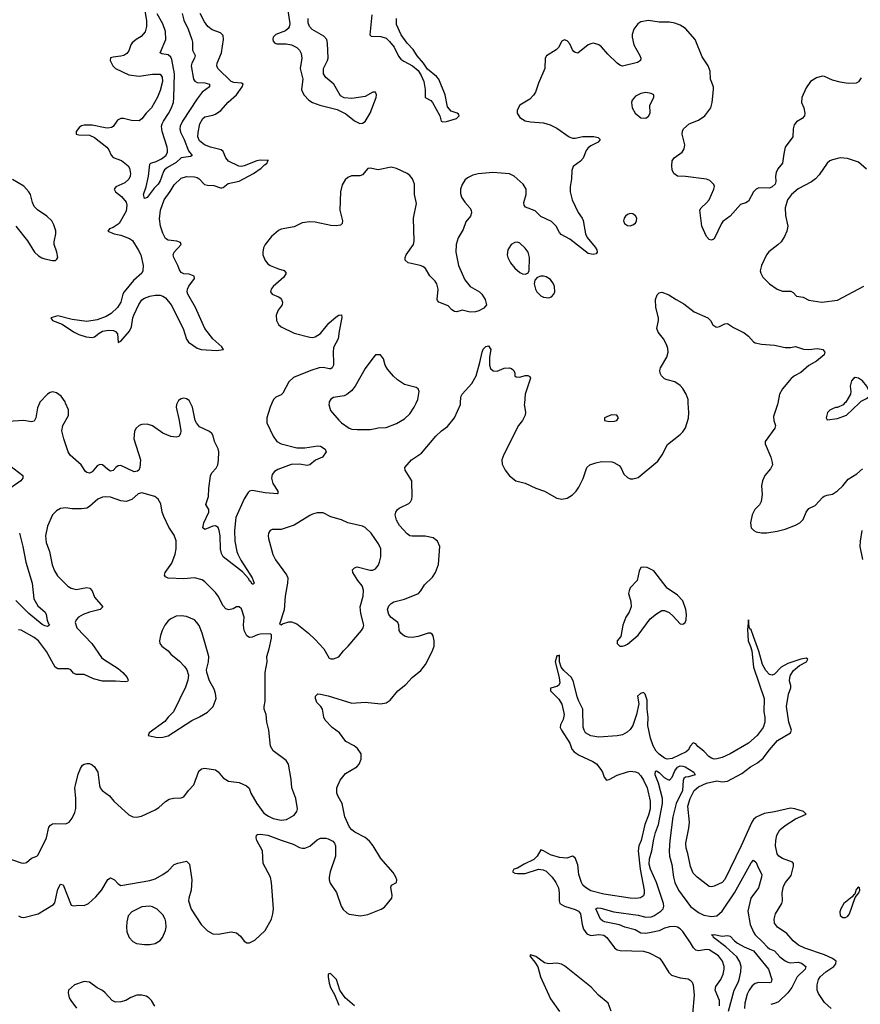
# Model space of a CAD drawing. Header units: inches. Extents: x 1771504 to 1971212, y 471788 to 643615.
# Tile 205 of 256: x 1792099 to 1798502, y 605422 to 612922. Entities that reach past the tile are written whole.
import ezdxf

# ---------------------------------------------------------------- set-up
doc = ezdxf.new("R2010")
doc.units = ezdxf.units.IN
doc.header["$MEASUREMENT"] = 0
doc.layers.add('B7690', color=7, linetype='Continuous')
doc.layers.add('B7691', color=7, linetype='Continuous')

msp = doc.modelspace()

# ---------------------------------------------------------------- linework, layer by layer
at = {"layer": 'B7690', "color": 5}
for points, elevation in [([(1792249.9, 610000), (1792235.8, 609964.2), (1792223.2, 609890), (1792210, 609863.6), (1792190, 609857.4), (1792129.7, 609869.7), (1792010, 609860.4)], 520), ([(1792090, 606095.6), (1792110, 606084.7), (1792130, 606082.6), (1792240.5, 606110), (1792357.4, 606182.6), (1792365.7, 606194.3), (1792390, 606298.8), (1792410, 606336.3), (1792430, 606330.7), (1792490, 606178), (1792510, 606171), (1792550, 606176), (1792590, 606174), (1792624, 606190), (1792680.1, 606239.9), (1792725.2, 606294.8), (1792770, 606371), (1792790, 606384.7), (1792822, 606370), (1792850, 606338), (1792870, 606326), (1793090, 606364), (1793130, 606377.3), (1793190, 606410.5), (1793230, 606439.3), (1793274.7, 606485.3), (1793302.7, 606497.3), (1793370, 606513), (1793392, 606490), (1793411.3, 606370), (1793406.2, 606290), (1793387.2, 606230), (1793386, 606210), (1793406.5, 606146.5), (1793481.7, 606030), (1793530, 605982), (1793570, 605958.7), (1793610, 605955.6), (1793710, 605974), (1793750, 605966), (1793780.6, 605940.6), (1793810, 605903.1), (1793830, 605888.9), (1793850, 605888.7), (1793890, 605910.4), (1793970, 605983), (1794016.5, 606070), (1794027.8, 606110), (1794032.7, 606150), (1794017.1, 606350), (1794010, 606389.5), (1793953.5, 606493.5), (1793949.2, 606590), (1793905, 606670), (1793899.3, 606690), (1793902, 606710), (1793910, 606716.1), (1793930, 606718.6), (1793990, 606711.1), (1794090, 606671.4), (1794182.2, 606642.2), (1794230, 606615.3), (1794250, 606610.3), (1794270, 606611.7), (1794310, 606627.4), (1794366.3, 606673.7), (1794390, 606686), (1794430, 606687.4), (1794450, 606683.1), (1794484.5, 606664.5), (1794497.4, 606650), (1794505.5, 606630), (1794504.9, 606550), (1794463.6, 606430), (1794456.1, 606390), (1794456.9, 606370), (1794464.5, 606344.5), (1794512.7, 606272.7), (1794546.7, 606170), (1794563.7, 606143.7), (1794590, 606118.4), (1794610, 606108.4), (1794696.1, 606096.1), (1794750, 606105.3), (1794853.1, 606146.9), (1794878, 606162), (1794933, 606230), (1794937.7, 606250), (1794925.4, 606314.6), (1794931.8, 606328.2), (1794969.3, 606350), (1794971.3, 606370), (1794964.7, 606390), (1794944.9, 606424.9), (1794851.1, 606531.1), (1794791.5, 606630), (1794764.6, 606664.6), (1794731.9, 606691.9), (1794651.9, 606731.9), (1794629.8, 606749.8), (1794611.9, 606771.9), (1794576.3, 606850), (1794555.1, 606950), (1794524, 607004), (1794514.3, 607030), (1794514.3, 607070), (1794541.5, 607130), (1794580.6, 607179.4), (1794666.6, 607230), (1794684.5, 607250), (1794700.7, 607290), (1794699.6, 607330), (1794673, 607370), (1794646.6, 607390), (1794584.5, 607424.5), (1794535.1, 607490), (1794478.4, 607530), (1794427.1, 607587.1), (1794415.6, 607610), (1794404.7, 607670), (1794393.6, 607690), (1794361.7, 607721.7), (1794352.3, 607750), (1794351.5, 607770), (1794370, 607785.7), (1794390, 607784.5), (1794450, 607770.7), (1794630, 607715.6), (1794730, 607722.3), (1794850, 607711.7), (1794890, 607717), (1794921, 607739), (1794979.7, 607810), (1795041.7, 607858.3), (1795089.8, 607910.2), (1795155.2, 607964.8), (1795190, 608010.5), (1795242.4, 608110), (1795255.6, 608150), (1795257, 608190), (1795250, 608228), (1795240.2, 608240.2), (1795229.3, 608249.3), (1795210, 608249.4), (1795135.6, 608224.4), (1795090, 608216.8), (1795057.3, 608217.3), (1795030, 608224.7), (1795001.2, 608250), (1794990, 608268.7), (1794988, 608310), (1794980.7, 608330), (1794927.6, 608367.6), (1794910, 608391.6), (1794900.3, 608430), (1794910, 608456.4), (1794930, 608475.8), (1794950, 608487), (1795030, 608507.4), (1795137, 608550), (1795155.1, 608570), (1795182.2, 608617.8), (1795244.4, 608675.6), (1795266.6, 608710), (1795290, 608771.3), (1795298.3, 608910), (1795280.5, 608950), (1795250, 608974), (1795187.2, 608987.2), (1795090, 608987.1), (1795070, 608991.1), (1795050, 609005.4), (1794992.8, 609070), (1794968.8, 609110), (1794959.8, 609150), (1794964.4, 609170), (1794977, 609190), (1794990, 609201.6), (1795062.8, 609237.2), (1795076.2, 609250), (1795085.6, 609270), (1795089.6, 609290), (1795086.6, 609410), (1795036, 609490), (1795034, 609510), (1795083.7, 609570), (1795160.5, 609619.5), (1795270, 609750.4), (1795312.3, 609790), (1795357, 609823), (1795411.6, 609890), (1795458, 609990), (1795458.2, 610000)], 520), ([(1793298.2, 610000), (1793292.7, 609990), (1793290.5, 609969.5), (1793314.9, 609870), (1793325.5, 609790), (1793323.6, 609770), (1793312.3, 609747.7), (1793290, 609741.5), (1793250, 609746.8), (1793190, 609773.2), (1793110, 609828.2), (1793070, 609840.5), (1793030, 609838.4), (1793010.4, 609829.6), (1792986.8, 609810), (1792973.2, 609786.8), (1792968.5, 609730), (1793018.5, 609570), (1793014.7, 609510), (1793005.7, 609490), (1792996.9, 609483.1), (1792970, 609476.8), (1792870, 609525), (1792850, 609523.1), (1792830.3, 609510), (1792810, 609488), (1792790, 609482), (1792770, 609494.3), (1792730, 609531.2), (1792710, 609532.8), (1792690, 609522.4), (1792650, 609477.4), (1792630, 609467.1), (1792610, 609472.6), (1792600.6, 609480.6), (1792567.6, 609530), (1792484.8, 609604.8), (1792468.9, 609630), (1792434.5, 609730), (1792419.7, 609790), (1792428.2, 609830), (1792470, 609907.3), (1792471.3, 609951.3), (1792449.3, 610000)], 520), ([(1794020.3, 610000), (1794007.6, 609970), (1793982.4, 609890), (1793981.3, 609850), (1794029.3, 609749.3), (1794058.4, 609710), (1794090.7, 609690), (1794210, 609661.2), (1794270, 609661.5), (1794370, 609675.8), (1794390, 609674), (1794426.4, 609650), (1794434, 609630), (1794405.3, 609590), (1794352.2, 609567.8), (1794309.5, 609530.5), (1794290, 609526.9), (1794230, 609534.9), (1794167.5, 609532.5), (1794064.3, 609495.7), (1794039.1, 609480.9), (1794021.6, 609458.4), (1794016.9, 609430), (1794028.1, 609388.1), (1794064.9, 609330), (1794066.4, 609313.6), (1794062, 609310), (1793970, 609318.2), (1793870, 609336.3), (1793850.3, 609329.7), (1793839.9, 609320.1), (1793810, 609271.3), (1793746.6, 609130), (1793734.8, 609030), (1793739, 608950), (1793752.1, 608872.1), (1793760.2, 608850), (1793783.8, 608803.8), (1793870.3, 608670), (1793886, 608630), (1793878.5, 608621.5), (1793870, 608622), (1793861, 608641), (1793850, 608648.2), (1793843.9, 608663.9), (1793795.3, 608715.3), (1793648.6, 608830), (1793636, 608856), (1793628.1, 608888.1), (1793627.2, 608990), (1793619.8, 609030), (1793610, 609054.3), (1793590, 609066.2), (1793570, 609064.5), (1793510, 609038.9), (1793494, 609050), (1793502.2, 609090), (1793539.8, 609170), (1793539.1, 609190), (1793517.4, 609230), (1793536.8, 609290), (1793538.7, 609350), (1793552.6, 609447.4), (1793563.1, 609470), (1793594.7, 609505.3), (1793607.2, 609530), (1793614.2, 609565.8), (1793615.6, 609630), (1793610, 609654), (1793583.1, 609710), (1793572, 609752), (1793562, 609770), (1793545.1, 609785.1), (1793470, 609819.6), (1793445.1, 609850), (1793435.6, 609870), (1793414.7, 609970), (1793400.1, 610000)], 520), ([(1794455.7, 610000), (1794454, 609990), (1794466.2, 609946.2), (1794530, 609870.7), (1794550.7, 609850), (1794610, 609810.4), (1794630, 609803.8), (1794670, 609800.5), (1794770, 609801.3), (1794810, 609808.8), (1794830, 609814), (1794890, 609816.4), (1794970, 609846), (1795030, 609880.5), (1795070, 609920.7), (1795105.1, 609970), (1795118.3, 610000)], 540), ([(1795944.1, 610000), (1795943.2, 609990), (1795952, 609932), (1795949.2, 609910), (1795930.2, 609870), (1795898.3, 609830), (1795787.1, 609610), (1795771.4, 609570), (1795775.6, 609535.6), (1795796.9, 609490), (1795830, 609447.2), (1795878, 609410), (1795950, 609390.2), (1796030, 609352.1), (1796096.3, 609330), (1796190, 609277.6), (1796230, 609268.5), (1796270, 609277.1), (1796310, 609303.8), (1796338.4, 609330), (1796359.5, 609360.5), (1796391.9, 609428.1), (1796419.1, 609510), (1796441.6, 609530), (1796487.1, 609547.1), (1796530, 609555.3), (1796610, 609554.9), (1796626, 609550), (1796665.1, 609525.1), (1796677.1, 609510), (1796699.9, 609459.9), (1796730, 609433.4), (1796750, 609425.5), (1796770, 609425.5), (1796810, 609434.9), (1796960.3, 609559.7), (1796994, 609606), (1797033.6, 609686.4), (1797130, 609763.1), (1797150, 609782.6), (1797170, 609812.7), (1797193, 609887), (1797196.5, 609930), (1797191.9, 610000)], 520), ([(1797873.1, 610000), (1797871.1, 609990), (1797841.3, 609898.7), (1797842.7, 609870), (1797855.8, 609830), (1797851.9, 609810), (1797778, 609710), (1797776.5, 609690), (1797819.8, 609590), (1797832.1, 609550), (1797832.4, 609530), (1797819.4, 609500.6), (1797775.6, 609450), (1797757.4, 609410), (1797749.2, 609370.8), (1797754, 609306), (1797747.7, 609252.3), (1797733.5, 609226.5), (1797699.3, 609190), (1797678, 609150), (1797665.5, 609090), (1797670.6, 609050), (1797690.3, 609030.3), (1797710, 609021.3), (1797750, 609012.4), (1797790, 609012.7), (1797870, 609024.9), (1797930, 609041.1), (1798010, 609072.2), (1798042.7, 609090), (1798066.2, 609113.8), (1798090, 609171), (1798110, 609198.8), (1798158.6, 609221.4), (1798216.1, 609283.9), (1798228.2, 609291.8), (1798250, 609300.4), (1798290, 609306.7), (1798330, 609333.7), (1798369.7, 609370), (1798410, 609421.7), (1798476.9, 609463.1), (1798519.3, 609500.7)], 520), ([(1798382.3, 610000), (1798371.3, 609988.7), (1798330, 609968), (1798312.7, 609967.3), (1798290, 609958), (1798270, 609948), (1798252, 609930), (1798242, 609890), (1798250, 609874), (1798330, 609882.8), (1798398, 609910), (1798493.1, 610000)], 540), ([(1791990, 609550.7), (1792122.8, 609450), (1792124, 609430), (1792107.3, 609410), (1792024.9, 609350)], 520), ([(1791970, 606546.9), (1792110, 606500.3), (1792130, 606497.4), (1792150, 606501.3), (1792190, 606535.5), (1792229.6, 606550.4), (1792240.1, 606559.9), (1792302.4, 606690), (1792321.6, 606770), (1792333, 606787), (1792350, 606796.4), (1792370, 606799.5), (1792450, 606795.5), (1792477.2, 606810), (1792499.3, 606840.7), (1792518.5, 606881.5), (1792526.1, 606913.9), (1792527.7, 606990), (1792519.8, 607070), (1792523.8, 607090), (1792544.9, 607175.1), (1792561.6, 607218.4), (1792576.6, 607243.4), (1792590, 607251.8), (1792610, 607256.5), (1792630, 607254.9), (1792650, 607246.5), (1792670.1, 607230.1), (1792694.9, 607190), (1792707.5, 607087.5), (1792712.2, 607070), (1792726.4, 607050), (1792782, 607010), (1792817.3, 606970), (1792930, 606864.9), (1792962, 606850), (1792990, 606848.2), (1793025.8, 606854.2), (1793130, 606902), (1793159.1, 606920.9), (1793210, 606967.3), (1793236.6, 606983.4), (1793270, 606992.7), (1793330, 606994), (1793350, 607002.8), (1793384.5, 607050), (1793425.6, 607094.4), (1793462.6, 607197.4), (1793483.6, 607216.4), (1793510, 607220.5), (1793590, 607208), (1793610, 607193.4), (1793650, 607146), (1793690, 607121.6), (1793770, 607110.4), (1793826.6, 607086.6), (1793848.3, 607068.3), (1793860.5, 607030), (1793904.9, 606950), (1793958.5, 606878.5), (1793993.6, 606853.6), (1794030, 606836.9), (1794090, 606823.5), (1794132.7, 606830), (1794190, 606861.3), (1794211.3, 606890), (1794215.1, 606910), (1794202, 606990), (1794171.3, 607070), (1794167, 607133), (1794147, 607250), (1794130, 607278), (1794030, 607352.3), (1794010, 607389), (1793996.3, 607510), (1793980.7, 607570), (1793976.2, 607630), (1793961.2, 607670), (1793960.9, 607690), (1793969.5, 607730.5), (1793967.8, 607950), (1793983, 608030), (1793981.3, 608070), (1793999.7, 608130), (1794016.2, 608210), (1794017, 608237), (1794010, 608244), (1793930, 608240.9), (1793910, 608237), (1793870, 608219.5), (1793850, 608217), (1793830, 608229.4), (1793808, 608270), (1793804.2, 608310), (1793809.3, 608370), (1793790, 608433.2), (1793770, 608449), (1793750, 608449), (1793725.2, 608434.8), (1793693.4, 608426.6), (1793670, 608435.1), (1793650, 608458), (1793611.1, 608530), (1793590, 608559.6), (1793510, 608640.7), (1793490, 608655.6), (1793430, 608671.3), (1793350, 608662.6), (1793230, 608668.4), (1793210, 608677.2), (1793202.9, 608690), (1793206, 608710), (1793258.4, 608781.6), (1793284.4, 608850), (1793291.9, 608891.9), (1793292, 608952), (1793274.6, 608994.6), (1793236.2, 609056.2), (1793196.6, 609136.6), (1793185.4, 609170), (1793174, 609234), (1793154.5, 609270), (1793129.7, 609289.7), (1793030, 609318.9), (1793000.5, 609310), (1792952.6, 609267.4), (1792910, 609252.7), (1792870, 609257.5), (1792790, 609283.7), (1792750, 609287.1), (1792730, 609284.4), (1792694, 609270), (1792630, 609212.8), (1792610, 609201.7), (1792570, 609196.8), (1792496.8, 609196.8), (1792450, 609203), (1792410, 609198.7), (1792379.9, 609180.1), (1792350.2, 609149.8), (1792310, 609062.7), (1792296.5, 608990), (1792299.9, 608939.9), (1792326.5, 608870), (1792346, 608770), (1792364.3, 608724.3), (1792386.2, 608686.2), (1792465.9, 608605.9), (1792490.3, 608590.3), (1792530, 608581.7), (1792610, 608595.6), (1792632.6, 608592.6), (1792650, 608570.8), (1792670, 608522.4), (1792733.4, 608450), (1792711.3, 608430), (1792630, 608409.7), (1792582, 608390), (1792548, 608370), (1792529.2, 608350.8), (1792522.6, 608330), (1792533.7, 608290), (1792649.4, 608169.4), (1792722.7, 608062.7), (1792736.5, 608050), (1792850, 607978.9), (1792883.6, 607950), (1792917.3, 607910), (1792926, 607890), (1792919.6, 607880.4), (1792903.1, 607876.9), (1792830, 607883.7), (1792730, 607882), (1792662, 607902), (1792590, 607933.7), (1792530, 607934), (1792510, 607943.6), (1792488.6, 607968.6), (1792470, 607978.3), (1792390, 607976.8), (1792368.4, 607990), (1792303.7, 608110), (1792243.1, 608190), (1792210, 608216.8), (1792110, 608271.3), (1792090, 608274.5)], 540), ([(1792096.6, 609010), (1792123.7, 608910), (1792146.8, 608790), (1792193, 608630), (1792207.6, 608510), (1792238, 608458), (1792293.7, 608410), (1792301.7, 608390), (1792307.6, 608347.6), (1792318.8, 608318.8), (1792326.8, 608310), (1792310, 608300.7), (1792290, 608303.5), (1792270, 608315.8), (1792170, 608399.8), (1792070, 608498.5)], 520), ([(1798514.3, 609030), (1798500.3, 608950), (1798499.6, 608910), (1798518.6, 608810)], 520), ([(1798280.9, 605390), (1798230, 605435.3), (1798182.8, 605502.8), (1798174.7, 605530), (1798173.4, 605570), (1798182.8, 605610), (1798195.9, 605630), (1798240.9, 605670), (1798299.7, 605710), (1798317.2, 605730), (1798318, 605750), (1798291.8, 605770), (1798230, 605798.8), (1798079.5, 605850), (1798032.6, 605872.6), (1797990, 605906.3), (1797942.1, 605962.1), (1797872, 606010), (1797850, 606038.8), (1797847.1, 606070), (1797857.2, 606110), (1797905.7, 606190), (1797910.4, 606210), (1797906, 606270), (1797918.6, 606321.4), (1797931.6, 606350), (1797976.9, 606403.1), (1797993.7, 606473.7), (1797993.2, 606493.2), (1797985.3, 606505.3), (1797910, 606531.3), (1797881.1, 606550), (1797868, 606568), (1797856.9, 606630), (1797857.8, 606670), (1797866.2, 606710), (1797890.2, 606750), (1797930, 606784.8), (1798010, 606834.6), (1798090.6, 606870), (1798070, 606891), (1798004.9, 606910), (1797970, 606914.4), (1797850, 606886.7), (1797770, 606874.2), (1797710, 606847.2), (1797689.9, 606830.1), (1797675.9, 606810), (1797595, 606630), (1797470, 606372.7), (1797450, 606348.9), (1797390, 606320.3), (1797370, 606316.4), (1797350, 606319.3), (1797260.4, 606390), (1797230, 606421.6), (1797210.2, 606470.2), (1797189.4, 606569.4), (1797175.5, 606610), (1797173.8, 606650), (1797196.2, 606763.8), (1797200.6, 606810), (1797188.7, 606930), (1797207, 606990), (1797236.8, 607050), (1797270, 607077.7), (1797330, 607105.1), (1797410, 607123.1), (1797450, 607117.5), (1797490, 607121.6), (1797599.3, 607180.7), (1797666.2, 607230), (1797719.3, 607260.7), (1797763.7, 607296.3), (1797810, 607360.9), (1797872.1, 607430), (1797970.2, 607490), (1797978.2, 607510), (1797957.7, 607570), (1797939.9, 607690), (1797955.5, 607784.5), (1797973.1, 607833.1), (1797973.7, 607850), (1797963.9, 607883.9), (1797966.4, 607910), (1797971.8, 607930), (1797994.8, 607965.2), (1798038.8, 608001.2), (1798092.4, 608030), (1798102.8, 608050), (1798090, 608058), (1798050.3, 608050.3), (1797950, 608018.5), (1797899.4, 607990), (1797850, 607936.9), (1797830, 607929.1), (1797810, 607934.7), (1797783.3, 607963.3), (1797757.9, 608010), (1797730, 608110.4), (1797690, 608224), (1797670, 608274.8), (1797661.6, 608281.6), (1797655.5, 608295.5), (1797650, 608351), (1797642.9, 608277.1), (1797648.9, 608190), (1797667.2, 608147.2), (1797675.1, 608115.1), (1797689.9, 607990), (1797771, 607750), (1797766.4, 607650), (1797774.7, 607610), (1797776.1, 607570), (1797763.7, 607530), (1797717.3, 607470), (1797650, 607411.7), (1797510, 607329.1), (1797450, 607301.6), (1797410, 607291.6), (1797390, 607290.2), (1797370, 607295.5), (1797349.4, 607309.4), (1797310.1, 607350.1), (1797266.1, 607386.1), (1797250, 607406), (1797230, 607413), (1797210, 607390.5), (1797190, 607357), (1797175.6, 607344.4), (1797070, 607294), (1797030, 607288), (1797010, 607295.8), (1796970, 607326.2), (1796946.7, 607350), (1796925.7, 607390), (1796905.5, 607450), (1796884.4, 607544.4), (1796885.7, 607610), (1796878, 607670), (1796878.1, 607738.1), (1796864, 607784), (1796850, 607797.6), (1796827, 607790), (1796806, 607770), (1796814.5, 607710), (1796798.9, 607630), (1796770, 607546), (1796750, 607515.2), (1796726.5, 607493.5), (1796690, 607475.5), (1796650, 607465.5), (1796510, 607455.8), (1796450, 607466.2), (1796410.3, 607490), (1796398.6, 607510), (1796392.5, 607532.5), (1796389.5, 607670), (1796357.7, 607730), (1796344.9, 607764.9), (1796318.9, 607878.9), (1796303.2, 607910), (1796243.6, 607963.6), (1796224.2, 607990), (1796212.2, 608030), (1796210, 608082), (1796204, 608076), (1796190, 608075.5), (1796178, 608030), (1796208.2, 607910), (1796212.4, 607867.6), (1796203.6, 607850), (1796190, 607841.5), (1796142.7, 607830), (1796143.5, 607810), (1796206.3, 607746.3), (1796230, 607707.8), (1796245.6, 607630), (1796238.6, 607590), (1796219.8, 607550), (1796216.8, 607530), (1796225.3, 607510), (1796288.8, 607410), (1796304.9, 607364.9), (1796323.9, 607343.9), (1796360, 607320), (1796466, 607270), (1796492.3, 607252.3), (1796526.9, 607210), (1796538.3, 607190), (1796550.7, 607150.7), (1796570, 607128.3), (1796590, 607134.2), (1796650, 607168.2), (1796730, 607192.7), (1796750, 607196.4), (1796790, 607193.4), (1796810, 607183.7), (1796830, 607163.1), (1796851.1, 607130), (1796878.1, 607070), (1796901.5, 606970), (1796901.1, 606910), (1796890, 606861.3), (1796860.9, 606790), (1796832.4, 606670), (1796814.7, 606630), (1796809.9, 606590.1), (1796826.2, 606450), (1796856.4, 606290), (1796855.3, 606264.7), (1796850, 606248.4), (1796827.3, 606232.7), (1796791.7, 606228.3), (1796750, 606230.2), (1796550, 606260.1), (1796450, 606286.8), (1796410, 606310.2), (1796389.6, 606329.6), (1796378.3, 606350), (1796357.8, 606410), (1796350, 606484), (1796330, 606537.1), (1796310, 606550.4), (1796266, 606534), (1796210, 606541), (1796141.4, 606561.4), (1796090, 606591.6), (1796070, 606597.6), (1796040.9, 606550), (1796016.1, 606523.9), (1795942, 606490), (1795890, 606459.3), (1795862, 606450), (1795854, 606430), (1795870, 606420.9), (1795890, 606417), (1795950, 606419.2), (1796050, 606449.8), (1796086.1, 606446.1), (1796110, 606434.6), (1796154.5, 606390), (1796182, 606350), (1796202.4, 606310), (1796208.9, 606270), (1796207.3, 606210), (1796214.6, 606190), (1796248.6, 606168.6), (1796330, 606143.4), (1796355.3, 606130), (1796371.8, 606110), (1796384.1, 606030), (1796395.1, 605995.1), (1796419.6, 605959.6), (1796450, 605946), (1796510, 605953.1), (1796550, 605947.8), (1796572.9, 605930), (1796630, 605851.3), (1796650, 605836.9), (1796672.1, 605832.1), (1796850, 605826.1), (1796894.3, 605814.3), (1796972.2, 605772.2), (1796990.6, 605750.6), (1797044.1, 605664.1), (1797064, 605644), (1797130, 605624), (1797190, 605616.3), (1797206.2, 605606.2), (1797220.5, 605590), (1797229.8, 605569.8), (1797236.5, 605490), (1797223.5, 605350)], 480), ([(1797430.8, 605410), (1797429.3, 605449.3), (1797397.8, 605530), (1797403.1, 605556.9), (1797439.4, 605610), (1797458.3, 605650), (1797466.2, 605690), (1797465.3, 605710), (1797452.2, 605750), (1797422.2, 605790), (1797350, 605837.3), (1797330, 605839.8), (1797270, 605828.4), (1797250, 605835.1), (1797231.2, 605851.2), (1797209.9, 605890), (1797150, 605975.3), (1797130, 605996.1), (1797110, 606008.3), (1797090, 606014.5), (1797050, 606012.2), (1797010, 606002), (1796970, 605981.8), (1796910, 605967.5), (1796870, 605960.8), (1796830, 605964.2), (1796787.9, 605987.9), (1796710, 606009.8), (1796667.9, 606027.9), (1796555.1, 606050), (1796538.2, 606058.2), (1796523, 606070), (1796487.3, 606150), (1796503.5, 606156.5), (1796525.1, 606154.9), (1796624.7, 606124.7), (1796810, 606099.9), (1796870, 606084.9), (1796910, 606087.5), (1796930, 606094.9), (1796983.9, 606130), (1797000.8, 606150), (1797006.4, 606170), (1797003.1, 606190), (1796950, 606348.9), (1796903.3, 606450), (1796894.9, 606490), (1796897.9, 606530), (1796915.5, 606590), (1796930, 606679.5), (1796943.2, 606730), (1796966.4, 606790), (1796996.8, 606950), (1796994.9, 606990), (1796966.1, 607106.1), (1796940.5, 607170), (1796942.2, 607197.8), (1796950, 607200.9), (1796970, 607188.1), (1797009.6, 607149.6), (1797030, 607135.9), (1797050, 607130.2), (1797069.2, 607150.8), (1797090, 607199.1), (1797110, 607226.8), (1797130, 607237.9), (1797150, 607236.4), (1797168.7, 607230), (1797234, 607190), (1797244.9, 607170), (1797193.6, 607153.6), (1797170, 607151.6), (1797158.3, 607141.7), (1797152.8, 607127.2), (1797147.9, 607050), (1797100.3, 606950), (1797074.1, 606850), (1797050.4, 606670), (1797047.6, 606590), (1797049.1, 606550), (1797066.1, 606486.1), (1797078.6, 606390), (1797090, 606350.3), (1797118, 606290), (1797210, 606166.7), (1797270, 606120.5), (1797310, 606101.4), (1797370, 606091.3), (1797410, 606094.7), (1797450.6, 606130), (1797544.3, 606270), (1797670, 606500.4), (1797690, 606519.3), (1797710, 606502), (1797723.8, 606463.8), (1797751.6, 606410), (1797749.2, 606390), (1797727.2, 606310), (1797667.5, 606230), (1797645.5, 606130), (1797663.9, 606030), (1797689.3, 605970), (1797702.7, 605950), (1797758.6, 605898.6), (1797795.9, 605855.9), (1797810, 605844.8), (1797850, 605828.4), (1797890, 605783.8), (1797930, 605751.8), (1797950, 605741.3), (1797970, 605737.7), (1798030, 605743), (1798054.3, 605734.3), (1798086.7, 605710), (1798082, 605690), (1798022, 605630), (1797979.7, 605550), (1797950.6, 605509.4), (1797879.1, 605440.9), (1797850, 605426.6), (1797819.8, 605420.2)], 460), ([(1797497.6, 605370), (1797540.5, 605530), (1797572.3, 605587.7), (1797579.9, 605610), (1797591.9, 605670), (1797594.3, 605710), (1797585.7, 605745.7), (1797562.7, 605782.7), (1797479.3, 605859.3), (1797384, 605930), (1797381.5, 605941.5), (1797369.8, 605950.2), (1797390, 605952.4), (1797450, 605940.2), (1797490, 605945.7), (1797510, 605940.3), (1797544.4, 605904.4), (1797567.7, 605887.7), (1797618.9, 605858.9), (1797689.5, 605829.5), (1797802.3, 605690), (1797827.4, 605610), (1797824.4, 605590), (1797810, 605584), (1797730, 605587.1), (1797701, 605579), (1797677.8, 605562.2), (1797655, 605530), (1797641.9, 605498.1), (1797622.6, 605430), (1797621, 605390)], 440), ([(1796604.4, 605370), (1796581.7, 605430), (1796508.8, 605490), (1796452.7, 605552.7), (1796250, 605715.3), (1796226.1, 605726.1), (1796190, 605734), (1796130, 605730.3), (1796097.3, 605737.3), (1796030, 605786), (1795990, 605799.1), (1795986.2, 605790), (1795990, 605782.9), (1796023.8, 605743.8), (1796047, 605707), (1796065.4, 605630), (1796142.1, 605462.1), (1796210, 605366.6)], 480), ([(1793128.5, 605408.5), (1793102.7, 605450), (1793083.7, 605470), (1793062.5, 605482.5), (1793030, 605492.1), (1792991.3, 605490), (1792946.4, 605473.6), (1792908.3, 605451.7), (1792870, 605440.9), (1792830, 605437), (1792802.7, 605450), (1792750, 605509.4), (1792730, 605526), (1792690, 605547), (1792630, 605589.6), (1792590, 605596.3), (1792517.3, 605570), (1792470.7, 605530), (1792468, 605510), (1792477.1, 605470), (1792488.2, 605450), (1792532.4, 605392.4)], 520), ([(1794650, 605409), (1794577.7, 605470), (1794537.4, 605530), (1794511.8, 605610), (1794470, 605654.6), (1794464.2, 605655.8), (1794450, 605652), (1794449.3, 605630.7), (1794456.5, 605583.5), (1794467.3, 605550), (1794496.1, 605496.1), (1794530, 605415.7)], 480)]:
    msp.add_lwpolyline(points, dxfattribs=dict(at, elevation=elevation))
for points, elevation in [([(1796607.1, 609912.9), (1796554, 609890), (1796554, 609870), (1796565.4, 609865.4), (1796590, 609861), (1796630, 609863), (1796648.7, 609870), (1796661.2, 609890), (1796649.1, 609909.1)], 540), ([(1794366, 609166), (1794330, 609156.2), (1794310, 609145.6), (1794190, 609071.1), (1794090, 609038.4), (1794022.4, 609037.6), (1794006.8, 609030), (1793995.5, 609010), (1793992.4, 608990), (1793995.3, 608970), (1794027.8, 608847.8), (1794048, 608808), (1794132.7, 608692.7), (1794142, 608670), (1794140.3, 608630), (1794121.8, 608530), (1794112.9, 608427.1), (1794078, 608318), (1794090, 608311.3), (1794100.7, 608319.3), (1794150, 608335.5), (1794170, 608335.5), (1794210, 608320.4), (1794298.4, 608250), (1794350, 608201.3), (1794415.3, 608130), (1794457.3, 608057.3), (1794470, 608052.2), (1794490, 608053.4), (1794530, 608068.7), (1794564.7, 608115.3), (1794600.5, 608150), (1794702.4, 608270), (1794715.1, 608290), (1794719.7, 608310), (1794698.6, 608398.6), (1794692.1, 608450), (1794716, 608530), (1794717, 608577), (1794707.3, 608610), (1794675.1, 608650), (1794636, 608710), (1794633.2, 608730), (1794650, 608746.8), (1794670, 608753), (1794770, 608728), (1794790, 608727.7), (1794810, 608738.8), (1794830, 608764.7), (1794839.3, 608790), (1794849.4, 608830.6), (1794849.4, 608890), (1794832, 608930), (1794775.6, 609010), (1794730, 609052.7), (1794710, 609062.7), (1794598, 609090), (1794550, 609112.7), (1794470, 609136), (1794410, 609165.2)], 540), ([(1796850, 608752.7), (1796830, 608748), (1796818, 608722), (1796802.8, 608650), (1796750, 608593.2), (1796740.7, 608570), (1796737.3, 608550), (1796754.4, 608490), (1796755.8, 608450), (1796741.3, 608410), (1796717.6, 608370), (1796692.7, 608310), (1796677.6, 608222.4), (1796650.7, 608190), (1796650.7, 608170), (1796670, 608150.7), (1796690, 608148.5), (1796710, 608154), (1796730, 608166), (1796810, 608233.4), (1796902.9, 608357.1), (1796950, 608397), (1796990, 608420.4), (1797010, 608421.6), (1797045.7, 608405.7), (1797078, 608378), (1797130, 608319.1), (1797150, 608316.3), (1797158.7, 608321.3), (1797169.2, 608330), (1797177, 608350), (1797178.4, 608390), (1797173.6, 608430), (1797150, 608496), (1797110, 608538), (1797031.3, 608591.3), (1796930, 608722.7), (1796878, 608750)], 520), ([(1793330, 608380.7), (1793290, 608377), (1793250, 608358), (1793230, 608342.7), (1793204, 608310), (1793184, 608270), (1793170.6, 608230), (1793164, 608190), (1793166.8, 608170), (1793181, 608150), (1793230, 608114), (1793250.7, 608090), (1793315.8, 608035.8), (1793355.1, 607995.1), (1793373.4, 607970), (1793383.8, 607930), (1793380.4, 607890), (1793363.4, 607836.6), (1793270.8, 607650), (1793231, 607610), (1793204.9, 607575.1), (1793084.7, 607490), (1793078, 607470), (1793150, 607454.9), (1793190, 607457.6), (1793230, 607466.7), (1793410, 607584), (1793470, 607610.5), (1793530, 607648), (1793571.8, 607690), (1793594.5, 607750), (1793591.8, 607790), (1793581.7, 607821.7), (1793544.4, 607884.4), (1793525.1, 607950), (1793522.9, 607970), (1793537.4, 608030), (1793539.7, 608070), (1793489.8, 608249.8), (1793466.1, 608306.1), (1793449.7, 608330), (1793429.8, 608349.8), (1793370, 608376.9)], 560), ([(1798490, 606316), (1798470, 606295.3), (1798459.8, 606260.2), (1798450, 606254), (1798440.7, 606239.3), (1798378, 606190), (1798353.7, 606150), (1798346.6, 606126.6), (1798350, 606097.3), (1798370, 606083.7), (1798390, 606083.1), (1798407.9, 606092.1), (1798419.6, 606110), (1798464, 606236), (1798491.8, 606270), (1798498, 606290), (1798496, 606310)], 520), ([(1793090, 606168.7), (1793030, 606165.1), (1792954.1, 606125.9), (1792925.7, 606094.3), (1792914.3, 606050), (1792911.5, 606010), (1792914.8, 605974.8), (1792934, 605930), (1792960.7, 605900.7), (1792990, 605885.7), (1793050, 605876.9), (1793090, 605877.4), (1793130, 605884.6), (1793170, 605908.7), (1793188.2, 605930), (1793210, 605984), (1793214.4, 606010), (1793212.5, 606050), (1793208, 606070), (1793190, 606104), (1793145.9, 606145.9), (1793110, 606163.9)], 520)]:
    msp.add_lwpolyline(points, close=True, dxfattribs=dict(at, elevation=elevation))
at = {"layer": 'B7691', "color": 5}
for points, elevation in [([(1793050, 613004.5), (1793064, 612916), (1793065.6, 612870), (1793055.8, 612830), (1793025.4, 612794.6), (1792985.1, 612770), (1792955.1, 612744.9), (1792945.4, 612730), (1792930, 612684), (1792915.9, 612664.1), (1792892.3, 612650), (1792870, 612643.2), (1792810, 612637.4), (1792790, 612630.4), (1792788.4, 612610), (1792808.2, 612570), (1792830, 612551.3), (1792930, 612502), (1793010, 612492.2), (1793110, 612507.7), (1793170, 612507.6), (1793185.1, 612485.1), (1793186.8, 612450), (1793170, 612382), (1793150, 612332.7), (1793102.6, 612250), (1793062.4, 612210), (1793030, 612168), (1793010, 612152.7), (1792950, 612154.4), (1792890, 612168.7), (1792870, 612168.7), (1792843.5, 612156.5), (1792811.9, 612108.1), (1792798.8, 612101.2), (1792770, 612096.9), (1792750, 612099.1), (1792650, 612119.8), (1792590, 612117.7), (1792570, 612113.4), (1792555.4, 612104.6), (1792529.3, 612069.3), (1792529.8, 612049.8), (1792550, 612044.8), (1792630, 612043.2), (1792670, 612025.7), (1792763.2, 611950), (1792777.7, 611930), (1792795.8, 611890), (1792810, 611872.3), (1792875.4, 611850), (1792924.4, 611810), (1792936.4, 611790), (1792943.1, 611750), (1792940.4, 611730), (1792930, 611706.7), (1792899.7, 611680.3), (1792831.8, 611650), (1792818.7, 611630), (1792829.7, 611610), (1792874.3, 611574.3), (1792910.9, 611530.9), (1792916.5, 611510), (1792910, 611463.8), (1792857.4, 611370), (1792810, 611340.2), (1792782.9, 611330), (1792771.6, 611310), (1792818, 611290), (1792870, 611279.9), (1792936.4, 611256.4), (1792959, 611239), (1793002.5, 611170), (1793021.1, 611130), (1793039.6, 611050), (1793038, 611010), (1793028.8, 610990), (1792965.9, 610934.1), (1792894.6, 610850), (1792884.6, 610830), (1792868.5, 610770), (1792843.2, 610730), (1792795.6, 610684.4), (1792757.9, 610662.1), (1792690, 610636.3), (1792610, 610622.8), (1792497.8, 610637.8), (1792390, 610665.7), (1792335.3, 610650), (1792348.7, 610630), (1792422.9, 610602.9), (1792510, 610543.8), (1792550, 610523.8), (1792605, 610505), (1792650, 610499.9), (1792670, 610505.9), (1792704.9, 610535.1), (1792730, 610548.4), (1792776.3, 610556.3), (1792813.5, 610553.5), (1792830, 610545.6), (1792842.9, 610530), (1792850, 610462.7), (1792870, 610473), (1792935, 610550), (1792950, 610583.6), (1792960.7, 610650), (1792968.4, 610670), (1793006.4, 610753.6), (1793030, 610787.8), (1793050, 610801.7), (1793090, 610816.2), (1793130, 610822.5), (1793170, 610822.4), (1793190, 610817), (1793210, 610803.2), (1793253.3, 610750), (1793345.4, 610570), (1793370, 610487.6), (1793385.4, 610465.4), (1793450, 610419.5), (1793482.7, 610410), (1793597.4, 610402.6), (1793650.4, 610409.6), (1793639.3, 610430), (1793571.5, 610490), (1793508.8, 610568.8), (1793437.2, 610730), (1793378.9, 610830), (1793374.2, 610850), (1793376.6, 610870), (1793386.9, 610893.1), (1793430.4, 610950), (1793427.1, 610967.1), (1793390, 610982.9), (1793350, 610986.7), (1793330, 610996.5), (1793315.9, 611015.9), (1793305, 611050), (1793273, 611110), (1793267.8, 611130), (1793276.2, 611150), (1793330.2, 611210), (1793324.8, 611224.8), (1793295.5, 611235.5), (1793230, 611241.6), (1793210, 611256.5), (1793190, 611297.1), (1793171.9, 611350), (1793164.5, 611404.5), (1793172.9, 611470), (1793199.7, 611550), (1793246.4, 611613.6), (1793274.7, 611665.3), (1793330, 611714.2), (1793370, 611726.3), (1793430, 611725.6), (1793450, 611720.5), (1793466.6, 611710), (1793506.6, 611666.6), (1793530, 611660.3), (1793578, 611658), (1793630, 611640.4), (1793638.2, 611641.8), (1793650, 611644.7), (1793686, 611674), (1793770, 611692.8), (1793881.2, 611750), (1793939.7, 611790), (1793963.5, 611816.5), (1793983.8, 611830), (1793990.5, 611849.5), (1793994, 611850), (1793930.8, 611850.8), (1793906.5, 611846.5), (1793810, 611808), (1793790, 611803.8), (1793767.2, 611807.2), (1793690, 611844.7), (1793668.5, 611870), (1793650, 611916.9), (1793634.9, 611930), (1793551.5, 611951.5), (1793506.4, 611970), (1793470, 611999.5), (1793457.3, 612030), (1793458.4, 612061.6), (1793471.2, 612128.8), (1793495.3, 612170), (1793510, 612181), (1793570, 612193.8), (1793590, 612202.6), (1793631.5, 612230), (1793686.3, 612293.7), (1793750, 612349.8), (1793793.2, 612410), (1793800.2, 612430), (1793790, 612439.2), (1793730, 612443.1), (1793710, 612451.4), (1793609.1, 612550), (1793600.8, 612570), (1793603.6, 612590), (1793637.4, 612670), (1793652.4, 612772.4), (1793650, 612802), (1793630, 612822.4), (1793565.9, 612845.9), (1793532, 612870), (1793506.4, 612906.4), (1793474.9, 612970)], 480), ([(1793336.8, 612970), (1793350, 612917.3), (1793381.4, 612850), (1793409.2, 612770), (1793414.8, 612750), (1793415.7, 612690), (1793436.3, 612650), (1793430.8, 612630), (1793409.3, 612590.7), (1793406.3, 612570), (1793424.1, 612470), (1793433.5, 612453.5), (1793450, 612443.9), (1793510, 612440.1), (1793543.8, 612430), (1793546, 612410), (1793490, 612371), (1793450, 612320.3), (1793339.3, 612150), (1793320.6, 612110), (1793318.9, 612090), (1793324.3, 612064.3), (1793352, 612010), (1793384.2, 611924.2), (1793411.7, 611888.3), (1793399.6, 611880.4), (1793330, 611869.1), (1793290, 611834.2), (1793223.9, 611796.1), (1793201.9, 611778.1), (1793193.5, 611766.5), (1793170, 611695.1), (1793154.3, 611670), (1793122.6, 611637.4), (1793070, 611567.6), (1793050, 611560.9), (1793042.7, 611590), (1793063.5, 611650), (1793080.8, 611730), (1793090, 611821), (1793099, 611830), (1793139.2, 611840.8), (1793178.3, 611861.7), (1793211.4, 611888.6), (1793223.9, 611910), (1793226, 611930), (1793221.6, 611950), (1793185.2, 612070), (1793179.6, 612110), (1793183.6, 612130), (1793194.3, 612150), (1793233, 612207), (1793253.7, 612246.3), (1793269.9, 612290), (1793274.5, 612330), (1793277.3, 612510), (1793257.9, 612617.9), (1793250, 612637), (1793230, 612655), (1793181.7, 612661.7), (1793168.7, 612670), (1793211.7, 612770), (1793210, 612831.3), (1793190, 612889.8), (1793147.5, 612967.5)], 460), ([(1794140.3, 613010), (1794157, 612890), (1794152, 612868), (1794145.1, 612854.9), (1794123.7, 612836.3), (1794050, 612809.4), (1794030.6, 612790), (1794026.7, 612770), (1794030, 612758), (1794043.1, 612743.1), (1794057.6, 612737.6), (1794130, 612738), (1794170, 612730.3), (1794210.2, 612710.2), (1794231.1, 612691.1), (1794243.4, 612663.4), (1794247.1, 612630), (1794235.6, 612550), (1794255.6, 612470), (1794247, 612390), (1794252.4, 612370), (1794266.1, 612346.1), (1794302, 612310), (1794330, 612290.4), (1794386, 612270), (1794517.3, 612237.3), (1794583.7, 612203.7), (1794650, 612150.8), (1794690, 612130.8), (1794710, 612134), (1794730, 612147.3), (1794767.8, 612210), (1794813.6, 612330), (1794817, 612350), (1794810, 612368.7), (1794790, 612369.3), (1794730, 612337.6), (1794630, 612322.9), (1794570, 612326), (1794542.4, 612342.4), (1794492.7, 612430), (1794430, 612481.6), (1794413, 612510), (1794413.7, 612550), (1794444.5, 612610), (1794449.8, 612630), (1794444, 612744), (1794437.7, 612770), (1794415.6, 612795.6), (1794326.1, 612846.1), (1794306.3, 612870), (1794297.5, 612897.5), (1794296.4, 612930)], 520), ([(1794782, 612958), (1794766.1, 612806.1), (1794775.8, 612795.8), (1794850, 612795.2), (1794890, 612780.7), (1794916.6, 612756.6), (1794952.2, 612712.2), (1794985.2, 612645.2), (1795002.5, 612622.5), (1795025, 612605), (1795090.6, 612570.6), (1795134, 612534), (1795157.5, 612497.5), (1795176.6, 612450), (1795187.5, 612390), (1795188.8, 612328.8), (1795230, 612306.9), (1795244.8, 612290), (1795300.4, 612190), (1795310, 612149.2), (1795323.3, 612143.3), (1795350, 612145.3), (1795427.3, 612170), (1795447.7, 612190), (1795442, 612202), (1795431.3, 612210), (1795386.1, 612226.1), (1795358.3, 612258.3), (1795340.5, 612350), (1795291.4, 612470), (1795274.3, 612490), (1795204.4, 612544.4), (1795175.5, 612590), (1795126.8, 612646.8), (1795095.3, 612695.3), (1795050, 612744), (1795005.7, 612805.7), (1794970, 612884.6), (1794969.6, 612930)], 480), ([(1798510, 612478), (1798490, 612449.3), (1798470, 612438), (1798410, 612435.1), (1798350, 612445.1), (1798290, 612461.7), (1798230, 612489.7), (1798211, 612491), (1798170, 612479.7), (1798124.2, 612450), (1798090, 612402), (1798057, 612330), (1798054.9, 612290), (1798072.7, 612250), (1798079.5, 612210), (1798077.1, 612190), (1798060.7, 612170), (1798016.1, 612143.9), (1797999.1, 612120.9), (1797991.7, 612090), (1797988.7, 612030), (1797930.4, 611950), (1797918.7, 611901.3), (1797910.3, 611830), (1797874.4, 611785.6), (1797861.9, 611758.1), (1797857.4, 611730), (1797859.4, 611690), (1797853.9, 611670), (1797832.1, 611647.9), (1797810, 611638.8), (1797730, 611640.3), (1797708.9, 611631.1), (1797689.1, 611610), (1797650, 611540.7), (1797630, 611527.6), (1797590, 611514), (1797510, 611424.5), (1797455.9, 611384.1), (1797445.3, 611370), (1797390, 611253.2), (1797370, 611242.7), (1797350, 611246.6), (1797329.7, 611269.7), (1797296.3, 611350), (1797279.6, 611470), (1797289.5, 611490), (1797330, 611526), (1797350, 611550.6), (1797387, 611630), (1797391.7, 611651.7), (1797386.3, 611666.3), (1797355.9, 611695.9), (1797330, 611706), (1797170, 611727.8), (1797110, 611729.6), (1797082.9, 611750), (1797070, 611779), (1797065.8, 611810), (1797070, 611846.8), (1797085.4, 611870), (1797146.3, 611913.7), (1797161, 611939), (1797166, 611970), (1797145.3, 612050), (1797148.1, 612071.9), (1797156.9, 612090), (1797197.6, 612130), (1797270, 612156.5), (1797318.3, 612190), (1797363.5, 612250), (1797375.1, 612290), (1797385.4, 612390), (1797383.1, 612410), (1797362.2, 612470), (1797358.4, 612530), (1797344.4, 612570), (1797298.1, 612638.1), (1797244.1, 612770), (1797170, 612855), (1797130, 612880.2), (1797090, 612895), (1797050, 612903.5), (1796970, 612903.9), (1796890, 612916.3), (1796830, 612905.6), (1796809, 612891), (1796778, 612850), (1796765.3, 612810), (1796764.2, 612790), (1796778.3, 612730), (1796823.6, 612650), (1796830.2, 612630), (1796828.4, 612610), (1796804.1, 612595.9), (1796690, 612567.8), (1796670, 612574.5), (1796650, 612589.8), (1796578.8, 612658.8), (1796530, 612715.4), (1796510, 612731.1), (1796470, 612742.6), (1796450, 612737.7), (1796430, 612729.7), (1796350, 612667.8), (1796330, 612671.8), (1796320.6, 612680.6), (1796310, 612693.2), (1796290, 612739), (1796270, 612761.2), (1796250, 612769.2), (1796230, 612759), (1796203, 612710), (1796186.5, 612693.5), (1796112.3, 612647.7), (1796102, 612630), (1796098.4, 612550), (1796050, 612438.4), (1796029.4, 612370), (1796013.7, 612346.3), (1795984.4, 612315.6), (1795908.2, 612270), (1795887.7, 612232.3), (1795888.5, 612210), (1795910, 612177.1), (1795950, 612151.8), (1795990, 612144.2), (1796090, 612136.5), (1796140.6, 612120.6), (1796190, 612096.1), (1796283.8, 612030), (1796310, 612019.1), (1796330, 612018.6), (1796388.6, 612031.4), (1796472.6, 612032.6), (1796504.4, 612024.4), (1796522, 612010), (1796506, 611990), (1796450, 611961.1), (1796430, 611945.8), (1796414.6, 611925.4), (1796392.4, 611867.6), (1796370, 611843.8), (1796316.3, 611803.7), (1796305.9, 611774.1), (1796302.6, 611710), (1796291.1, 611650), (1796292.4, 611610), (1796308.2, 611550), (1796353, 611453), (1796383.5, 611410), (1796391.3, 611391.3), (1796408.8, 611290), (1796423.1, 611263.1), (1796483.2, 611190), (1796494.3, 611170), (1796497.6, 611150), (1796490, 611139.5), (1796466.7, 611133.3), (1796430, 611141.1), (1796290, 611250.8), (1796224.9, 611284.9), (1796210, 611300.5), (1796184.5, 611350), (1796150, 611383.5), (1796070, 611423.5), (1796024.8, 611464.8), (1795953.1, 611493.1), (1795941.1, 611510), (1795940.4, 611530), (1795956.4, 611590), (1795956.1, 611630), (1795934, 611670), (1795866.3, 611730), (1795830, 611747.2), (1795702, 611758), (1795592.4, 611747.6), (1795550, 611738.9), (1795510, 611718), (1795490, 611698.7), (1795470, 611667), (1795458.2, 611630), (1795457.6, 611597.6), (1795465.5, 611570), (1795490, 611532.2), (1795527, 611490), (1795538, 611470), (1795541.1, 611450), (1795534.3, 611425.7), (1795498.6, 611381.4), (1795477.1, 611322.9), (1795439, 611261), (1795424.9, 611210), (1795422, 611150), (1795442.6, 611050), (1795490, 610939.5), (1795530, 610890.3), (1795600.5, 610850), (1795619.3, 610830), (1795643.8, 610790), (1795654, 610750), (1795634.9, 610725.1), (1795596.7, 610703.3), (1795570, 610695.6), (1795530, 610694), (1795470, 610709.3), (1795430, 610696.2), (1795410, 610698.4), (1795390, 610712), (1795362, 610742), (1795304.1, 610764.1), (1795291.1, 610771.1), (1795282.7, 610782.7), (1795279.7, 610790), (1795285.6, 610870), (1795277.2, 610910), (1795263.5, 610930), (1795223.4, 610970), (1795190, 611026), (1795170, 611042.2), (1795150, 611050.7), (1795058, 611070), (1795035.1, 611090), (1795035.1, 611110), (1795043.5, 611130), (1795099.6, 611210), (1795104.9, 611235.1), (1795098, 611410), (1795120.9, 611520.9), (1795106.4, 611590), (1795106.6, 611670), (1795092, 611710), (1795070, 611735.6), (1795049.6, 611750), (1794970, 611788.5), (1794930, 611799.7), (1794830, 611778.9), (1794770, 611792), (1794750.6, 611789.4), (1794710, 611739.6), (1794690, 611732.8), (1794627.8, 611732.2), (1794599.9, 611720.1), (1794577.7, 611702.3), (1794555.8, 611664.2), (1794541.7, 611610), (1794538.2, 611470), (1794557.6, 611390), (1794555.6, 611370), (1794542.2, 611357.8), (1794510, 611351.6), (1794470, 611354.5), (1794350, 611379.8), (1794310, 611381.5), (1794250, 611374.8), (1794190, 611344.7), (1794090, 611326), (1794070, 611316), (1794016.9, 611270), (1793968.4, 611210), (1793955.8, 611184.2), (1793950.3, 611150), (1793951.8, 611130), (1793970, 611088), (1793990, 611062.4), (1794007.7, 611050), (1794070, 611024.4), (1794112.5, 611012.5), (1794128.2, 610990), (1794110, 610959.6), (1794028.7, 610890), (1794014.4, 610870), (1794010.4, 610850), (1794022, 610830), (1794070, 610812), (1794082.6, 610802.6), (1794093.7, 610790), (1794102, 610770), (1794097.6, 610750), (1794067.6, 610710), (1794052.9, 610670), (1794054.9, 610630), (1794070, 610598.9), (1794090, 610583.2), (1794190, 610534.7), (1794310, 610503.2), (1794330, 610502), (1794350, 610506.9), (1794390, 610531.7), (1794453.3, 610610), (1794510, 610659.6), (1794530, 610672.2), (1794550, 610674.8), (1794553.1, 610653.1), (1794532.4, 610550), (1794525.6, 610490), (1794490, 610425.2), (1794486.3, 610390), (1794490.8, 610309.2), (1794489.2, 610290), (1794480.3, 610270), (1794470, 610261.7), (1794458.4, 610261.6), (1794410, 610271.4), (1794380.7, 610270), (1794317.1, 610250), (1794183.6, 610196.4), (1794150, 610163), (1794102.5, 610077.5), (1794090, 610064.5), (1794050, 610047), (1794033, 610030), (1794020.3, 610000)], 520), ([(1798550, 611783.6), (1798490, 611835.6), (1798404.4, 611864.4), (1798350, 611869.6), (1798290, 611855.6), (1798270, 611847.3), (1798250, 611829.5), (1798190, 611740.7), (1798160.3, 611710), (1798130, 611687.2), (1798030, 611634.8), (1797977.7, 611590), (1797948.1, 611550), (1797930.2, 611490), (1797933.6, 611430), (1797951.4, 611350), (1797943.1, 611310), (1797925.3, 611270), (1797898.4, 611230), (1797873.9, 611206.1), (1797805.4, 611154.6), (1797787.3, 611130), (1797750.7, 611050), (1797740.7, 611010), (1797744.9, 610990), (1797759.9, 610959.9), (1797810, 610910.6), (1797870, 610868), (1797910, 610854.8), (1797973.2, 610853.2), (1797990, 610844.7), (1798016.8, 610816.8), (1798068.1, 610808.1), (1798110, 610784.9), (1798210, 610770.7), (1798330, 610786), (1798528.1, 610891.9)], 540), ([(1792068.5, 611348.5), (1792157.5, 611237.5), (1792212.3, 611152.3), (1792242.2, 611122.2), (1792267.5, 611107.5), (1792290, 611100.9), (1792350, 611086.4), (1792371.8, 611088.2), (1792383.2, 611096.8), (1792389.4, 611110.6), (1792382.4, 611150), (1792361.7, 611210), (1792361, 611230), (1792375.3, 611290), (1792373.7, 611313.7), (1792360.4, 611360.4), (1792342.9, 611390), (1792305.7, 611425.7), (1792233.7, 611473.7), (1792210, 611499.5), (1792196.9, 611530), (1792182, 611590), (1792170, 611611.8), (1792130, 611653), (1792044, 611704)], 520), ([(1797191.9, 610000), (1797190, 610029), (1797177, 610070), (1797151.8, 610111.8), (1797130, 610135.4), (1797090, 610162.4), (1797030, 610177.7), (1797010, 610187.1), (1796988, 610210), (1796978, 610230), (1796976.3, 610250), (1796981.3, 610270), (1797028.2, 610350), (1797039.1, 610390), (1797037, 610417), (1797027.2, 610447.2), (1797003.6, 610490), (1796961.8, 610541.8), (1796951.6, 610570), (1796965.1, 610630), (1796965.1, 610650), (1796945.1, 610730), (1796942.4, 610790), (1796954.9, 610825.1), (1796970, 610840.7), (1796990, 610846), (1797045.2, 610825.2), (1797098.8, 610790), (1797158.7, 610758.7), (1797236.4, 610696.4), (1797340.7, 610650), (1797360.5, 610630), (1797378.8, 610598.8), (1797401.6, 610581.6), (1797410, 610579.1), (1797430, 610584.9), (1797470, 610605.5), (1797490, 610607.7), (1797536.7, 610576.7), (1797617.3, 610537.3), (1797650.8, 610510), (1797687.9, 610467.9), (1797701.4, 610461.4), (1797750, 610450.7), (1797850, 610441.6), (1797930, 610425.5), (1797970, 610425.5), (1798010, 610432.7), (1798070, 610412), (1798110, 610410.3), (1798177.6, 610417.6), (1798216, 610410), (1798233.4, 610390), (1798228, 610370), (1798170, 610321.1), (1798110, 610288.5), (1798050, 610235.6), (1798001.1, 610210), (1797974.9, 610190), (1797910, 610109.7), (1797886.9, 610070), (1797873.1, 610000)], 520), ([(1795458.2, 610000), (1795459.5, 610050), (1795469.5, 610070), (1795543.7, 610150), (1795575.1, 610210), (1795605.1, 610310), (1795620.9, 610390), (1795630, 610411.3), (1795650, 610431.3), (1795670, 610438), (1795686.8, 610410), (1795678.6, 610350), (1795679.1, 610290), (1795685.9, 610265.9), (1795706.6, 610246.6), (1795736.3, 610243.7), (1795790, 610266.8), (1795830.7, 610270.7), (1795845.4, 610265.4), (1795862, 610250), (1795872, 610230), (1795872, 610210), (1795881, 610201), (1795910, 610198), (1795950, 610210.8), (1795970, 610211), (1795984.7, 610204.7), (1795990.6, 610190.6), (1795950.4, 610069.6), (1795944.1, 610000)], 520), ([(1795118.3, 610000), (1795131.5, 610030), (1795142.7, 610090), (1795134, 610110), (1795120.2, 610120.2), (1795030, 610143.7), (1794978, 610178), (1794946.2, 610206.2), (1794900.1, 610260.1), (1794883.7, 610290), (1794870, 610338), (1794848.4, 610368.4), (1794810, 610368), (1794790, 610344), (1794730, 610263.7), (1794655.6, 610130), (1794625.5, 610094.5), (1794591.9, 610068.1), (1794570, 610057.7), (1794490, 610042.9), (1794470, 610032), (1794457.3, 610010), (1794455.7, 610000)], 540), ([(1798493.1, 610000), (1798510, 610016), (1798550, 610036), (1798570, 610052), (1798576, 610070), (1798572.7, 610087.3), (1798551.8, 610130), (1798518.4, 610170), (1798490, 610191.2), (1798463.7, 610196.3), (1798450, 610189.2), (1798436.3, 610170), (1798424.9, 610130), (1798431, 610090), (1798426.8, 610070), (1798391, 610009), (1798382.3, 610000)], 540), ([(1792449.3, 610000), (1792444.7, 610010), (1792413.8, 610053.8), (1792379.8, 610079.8), (1792350, 610087.4), (1792330, 610082), (1792310, 610068.7), (1792252.8, 610007.2), (1792249.9, 610000)], 520), ([(1793400.1, 610000), (1793390, 610020.9), (1793370, 610034.5), (1793350, 610039.5), (1793330, 610035.1), (1793310, 610021.2), (1793298.2, 610000)], 520)]:
    msp.add_lwpolyline(points, dxfattribs=dict(at, elevation=elevation))
at = {"layer": 'B7691', "color": 5, "elevation": 540}
for points in [[(1796870, 612366.6), (1796830, 612360.9), (1796790, 612339.3), (1796764, 612310), (1796760.7, 612290), (1796764.9, 612250), (1796787.3, 612210), (1796830, 612174.8), (1796870, 612171), (1796890, 612186), (1796902.7, 612210), (1796898, 612270), (1796929.2, 612330), (1796928.7, 612350), (1796910, 612359.3)], [(1796750, 611445.2), (1796730, 611439), (1796713.7, 611426.3), (1796702.8, 611410), (1796698.8, 611390), (1796706.8, 611370), (1796730, 611354.8), (1796748.9, 611351.1), (1796770, 611358.8), (1796790, 611371.3), (1796798, 611390), (1796799.5, 611410), (1796790, 611429), (1796770, 611442.7)], [(1795890, 611227.8), (1795870, 611225.6), (1795842, 611210), (1795817.1, 611170), (1795812.7, 611130), (1795818, 611110), (1795838.4, 611070), (1795870, 611028.2), (1795910, 610995.5), (1795930, 610986.8), (1795950, 610984.7), (1795969, 610991), (1795979, 611010), (1795982.3, 611110), (1795972.3, 611150), (1795950, 611181.6), (1795910, 611219.6)], [(1796090, 610969.2), (1796070, 610969.2), (1796040.7, 610959.3), (1796022.8, 610937.2), (1796018.8, 610910), (1796028, 610870), (1796039.1, 610850), (1796070, 610817.3), (1796090, 610807.3), (1796130, 610804), (1796150, 610811.3), (1796168.7, 610830), (1796175.3, 610850), (1796174, 610890), (1796165.2, 610910), (1796143.7, 610943.7), (1796110, 610962.7)]]:
    msp.add_lwpolyline(points, close=True, dxfattribs=at)

doc.saveas('drawing.dxf')
